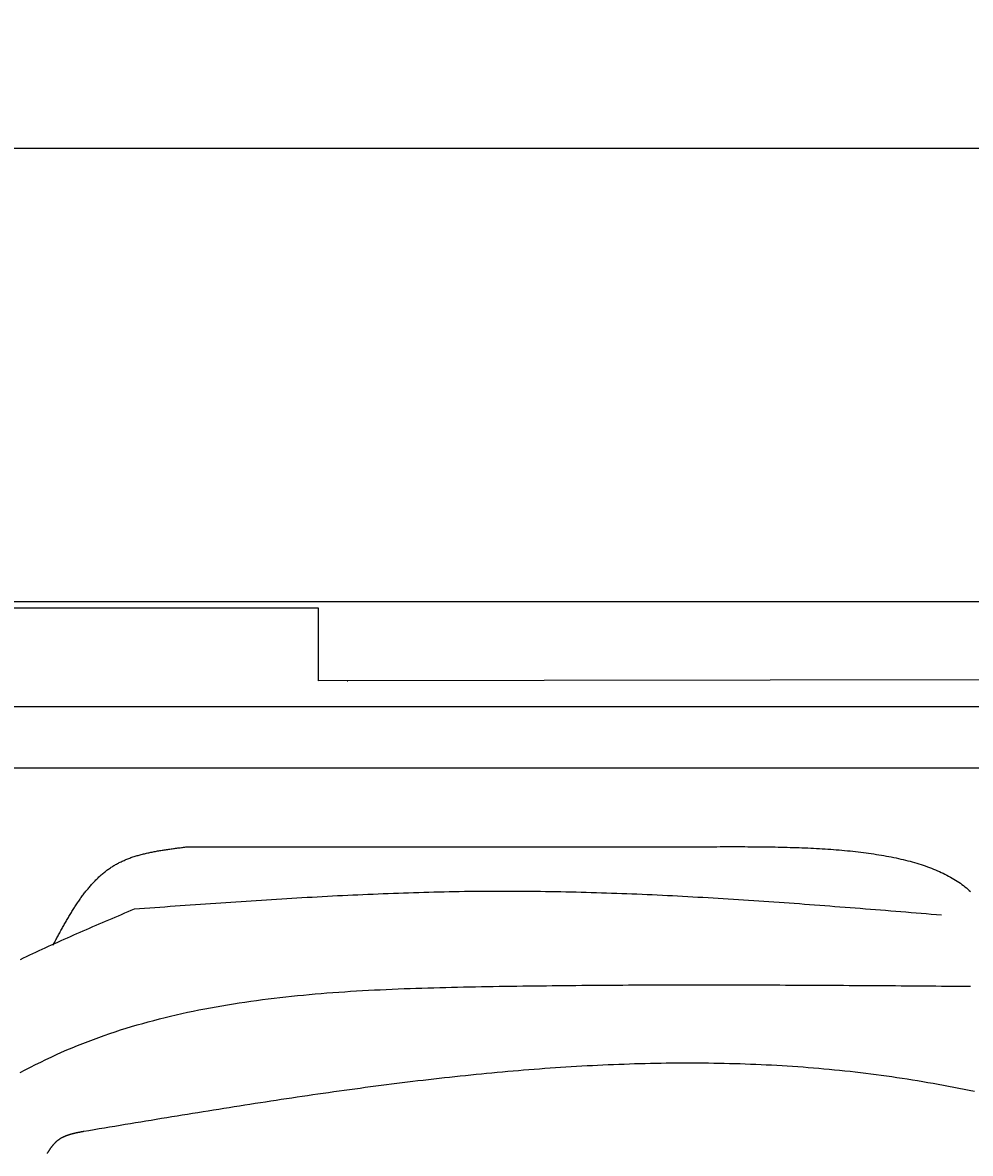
# Model space of a CAD drawing. Extents: x 715 to 7297, y -33 to 6010.
# Tile 29 of 90: x 1566 to 2421, y 4989 to 6010. Entities that reach past the tile are written whole.
import ezdxf

# ---------------------------------------------------------------- set-up
doc = ezdxf.new("R2010")
doc.units = 0
doc.layers.get('0').update_dxf_attribs({"linetype": 'CONTINUOUS'})
doc.layers.get('DEFPOINTS').update_dxf_attribs({"linetype": 'CONTINUOUS'})
doc.layers.add('4', color=3, linetype='CONTINUOUS')
doc.layers.add('CAR', color=10, linetype='CONTINUOUS')
doc.styles.get("Standard").update_dxf_attribs({"font": 'ISOCP.SHX'})
doc.dimstyles.get("Standard").update_dxf_attribs({"dimtxt": 2.5, "dimasz": 2.5, "dimexe": 1.25, "dimexo": 0.625, "dimtad": 1, "dimcen": 2.5, "dimazin": 3, "dimtfac": 1, "dimtmove": 0, "dimatfit": 3})

# ---------------------------------------------------------------- blocks, each defined once
blk = doc.blocks.new('*U15')
at = {"layer": '4', "color": 2}
blk.add_text('520', height=70, dxfattribs=at).set_placement((3599.2, 5938.9))
blk = doc.blocks.new('PUNKT')
at = {"layer": '4', "color": 0, "linetype": 'BYBLOCK'}
blk.add_line((-0.5, 0), (-1, 0), dxfattribs=at)
at = {"layer": '4', "color": 0, "linetype": 'BYBLOCK', "const_width": 0.5}
blk.add_lwpolyline([(-0.25, 0, 1), (0.25, 0, 1)], format="xyb", close=True, dxfattribs=at)
blk = doc.blocks.new('*D5')
at = {"layer": '4'}
for p, q in [((1072.8, 5457.3), (1072.8, 5936.9)), ((6272.8, 5457.3), (6272.8, 5936.9)), ((1112.8, 5896.9), (6232.8, 5896.9))]:
    blk.add_line(p, q, dxfattribs=at)
at = {"layer": 'DEFPOINTS', "color": 0}
for p in [(6272.8, 5896.9), (1072.8, 5437.3), (6272.8, 5437.3)]:
    blk.add_point(p, dxfattribs=at)
blk.add_blockref('*U15', (0, 0))
at = {"layer": '4', "xscale": 40, "yscale": 40, "zscale": 40, "rotation": 180}
blk.add_blockref('PUNKT', (1072.8, 5896.9), dxfattribs=at)
at = {"layer": '4', "xscale": 40, "yscale": 40, "zscale": 40}
blk.add_blockref('PUNKT', (6272.8, 5896.9), dxfattribs=at)

msp = doc.modelspace()

# ---------------------------------------------------------------- linework, layer by layer
for p, q in [((1372.775, 5487.2711), (4772.7686, 5487.2711)), ((1832.775, 5481.2711), (1372.775, 5481.2711)), ((1832.775, 5415.7711), (1832.775, 5481.2711)), ((1832.775, 5453.2711), (1832.775, 5463.2711)), ((1832.775, 5415.7711), (1832.775, 5453.2711)), ((4122.7056, 5418.7064), (1832.775, 5415.7711)), ((1858.4106, 5415.7711), (1859.0737, 5415.7711)), ((4551.1808, 5392.2711), (1171.7173, 5392.2711)), ((1171.7173, 5337.2711), (6020.522, 5337.2711))]:
    msp.add_line(p, q)
at = {"layer": 'CAR'}
for points in [[(1592.95, 5177.04, 0), (1593.46, 5177.98, 0), (1593.96, 5178.93, 0), (1594.47, 5179.87, 0), (1594.97, 5180.81, 0), (1595.48, 5181.75, 0), (1595.98, 5182.69, 0), (1596.49, 5183.63, 0), (1597, 5184.56, 0), (1597.51, 5185.5, 0), (1598.01, 5186.44, 0), (1598.52, 5187.37, 0), (1599.03, 5188.31, 0), (1599.54, 5189.24, 0), (1600.05, 5190.17, 0), (1600.57, 5191.1, 0), (1601.08, 5192.03, 0), (1601.59, 5192.95, 0), (1602.11, 5193.88, 0), (1602.63, 5194.8, 0), (1603.14, 5195.72, 0), (1603.66, 5196.64, 0), (1604.19, 5197.55, 0), (1604.71, 5198.47, 0), (1605.23, 5199.38, 0), (1605.76, 5200.29, 0), (1606.29, 5201.19, 0), (1606.82, 5202.09, 0), (1607.35, 5202.99, 0), (1607.88, 5203.89, 0), (1608.42, 5204.78, 0), (1608.96, 5205.67, 0), (1609.5, 5206.56, 0), (1610.04, 5207.44, 0), (1610.58, 5208.32, 0), (1611.13, 5209.2, 0), (1611.68, 5210.07, 0), (1612.23, 5210.94, 0), (1612.79, 5211.8, 0), (1613.35, 5212.66, 0), (1613.91, 5213.52, 0), (1614.47, 5214.37, 0), (1615.04, 5215.21, 0), (1615.61, 5216.06, 0), (1616.18, 5216.89, 0), (1616.76, 5217.72, 0), (1617.33, 5218.55, 0), (1617.92, 5219.37, 0), (1618.5, 5220.19, 0), (1619.09, 5221, 0), (1619.68, 5221.81, 0), (1620.28, 5222.61, 0), (1620.88, 5223.41, 0), (1621.48, 5224.2, 0), (1622.09, 5224.98, 0), (1622.7, 5225.76, 0), (1623.32, 5226.53, 0), (1623.94, 5227.29, 0), (1624.56, 5228.05, 0), (1625.19, 5228.81, 0), (1625.82, 5229.55, 0), (1626.45, 5230.29, 0), (1627.09, 5231.03, 0), (1627.74, 5231.75, 0), (1628.39, 5232.47, 0), (1629.04, 5233.19, 0), (1629.7, 5233.89, 0), (1630.36, 5234.59, 0), (1631.03, 5235.28, 0), (1631.7, 5235.96, 0), (1632.38, 5236.64, 0), (1633.06, 5237.31, 0), (1633.75, 5237.97, 0), (1634.45, 5238.62, 0), (1635.14, 5239.26, 0), (1635.85, 5239.9, 0), (1636.56, 5240.53, 0), (1637.27, 5241.15, 0), (1637.99, 5241.76, 0), (1638.72, 5242.36, 0), (1639.45, 5242.95, 0), (1640.19, 5243.54, 0), (1640.93, 5244.11, 0), (1641.68, 5244.68, 0), (1642.43, 5245.24, 0), (1643.19, 5245.79, 0), (1643.96, 5246.33, 0), (1644.73, 5246.86, 0), (1645.51, 5247.38, 0), (1646.3, 5247.89, 0), (1647.09, 5248.39, 0), (1647.89, 5248.88, 0), (1648.69, 5249.36, 0), (1649.5, 5249.83, 0), (1650.32, 5250.29, 0), (1651.14, 5250.74, 0), (1651.98, 5251.18, 0), (1652.81, 5251.61, 0), (1653.66, 5252.04, 0), (1654.51, 5252.45, 0), (1655.36, 5252.85, 0), (1656.22, 5253.24, 0), (1657.09, 5253.63, 0), (1657.96, 5254, 0), (1658.84, 5254.37, 0), (1659.73, 5254.73, 0), (1660.62, 5255.08, 0), (1661.51, 5255.42, 0), (1662.41, 5255.75, 0), (1663.32, 5256.08, 0), (1664.23, 5256.4, 0), (1665.15, 5256.71, 0), (1666.07, 5257.01, 0), (1666.99, 5257.31, 0), (1667.92, 5257.6, 0), (1668.86, 5257.88, 0), (1669.8, 5258.15, 0), (1670.74, 5258.42, 0), (1671.69, 5258.68, 0), (1672.64, 5258.94, 0), (1673.6, 5259.19, 0), (1674.56, 5259.43, 0), (1675.52, 5259.67, 0), (1676.49, 5259.9, 0), (1677.46, 5260.12, 0), (1678.43, 5260.34, 0), (1679.41, 5260.56, 0), (1680.39, 5260.77, 0), (1681.38, 5260.97, 0), (1682.36, 5261.17, 0), (1683.36, 5261.37, 0), (1684.35, 5261.56, 0), (1685.35, 5261.75, 0), (1686.35, 5261.93, 0), (1687.35, 5262.11, 0), (1688.35, 5262.28, 0), (1689.36, 5262.46, 0), (1690.37, 5262.62, 0), (1691.38, 5262.79, 0), (1692.39, 5262.95, 0), (1693.41, 5263.11, 0), (1694.43, 5263.26, 0), (1695.44, 5263.41, 0), (1696.47, 5263.56, 0), (1697.49, 5263.71, 0), (1698.51, 5263.85, 0), (1699.54, 5264, 0), (1700.56, 5264.14, 0), (1701.59, 5264.27, 0), (1702.62, 5264.41, 0), (1703.65, 5264.55, 0), (1704.68, 5264.68, 0), (1705.71, 5264.81, 0), (1706.75, 5264.94, 0), (1707.78, 5265.07, 0), (1708.81, 5265.2, 0), (1709.85, 5265.33, 0), (1710.88, 5265.46, 0), (1711.92, 5265.59, 0), (1712.95, 5265.72, 0)], [(1712.95, 5265.72, 0), (1716.57, 5265.72, 0), (1720.19, 5265.72, 0), (1723.81, 5265.72, 0), (1727.43, 5265.72, 0), (1731.05, 5265.73, 0), (1734.68, 5265.73, 0), (1738.3, 5265.73, 0), (1741.92, 5265.73, 0), (1745.54, 5265.73, 0), (1749.16, 5265.73, 0), (1752.78, 5265.73, 0), (1756.4, 5265.74, 0), (1760.02, 5265.74, 0), (1763.64, 5265.74, 0), (1767.26, 5265.74, 0), (1770.88, 5265.74, 0), (1774.5, 5265.74, 0), (1778.12, 5265.75, 0), (1781.74, 5265.75, 0), (1785.36, 5265.75, 0), (1788.98, 5265.75, 0), (1792.6, 5265.75, 0), (1796.22, 5265.75, 0), (1799.84, 5265.75, 0), (1803.47, 5265.76, 0), (1807.09, 5265.76, 0), (1810.71, 5265.76, 0), (1814.33, 5265.76, 0), (1817.95, 5265.76, 0), (1821.57, 5265.76, 0), (1825.19, 5265.76, 0), (1828.81, 5265.77, 0), (1832.43, 5265.77, 0), (1836.05, 5265.77, 0), (1839.67, 5265.77, 0), (1843.29, 5265.77, 0), (1846.91, 5265.77, 0), (1850.53, 5265.78, 0), (1854.15, 5265.78, 0), (1857.77, 5265.78, 0), (1861.39, 5265.78, 0), (1865.01, 5265.78, 0), (1868.63, 5265.78, 0), (1872.26, 5265.78, 0), (1875.88, 5265.79, 0), (1879.5, 5265.79, 0), (1883.12, 5265.79, 0), (1886.74, 5265.79, 0), (1890.36, 5265.79, 0), (1893.98, 5265.79, 0), (1897.6, 5265.79, 0), (1901.22, 5265.8, 0), (1904.84, 5265.8, 0), (1908.46, 5265.8, 0), (1912.08, 5265.8, 0), (1915.7, 5265.8, 0), (1919.32, 5265.8, 0), (1922.94, 5265.8, 0), (1926.56, 5265.81, 0), (1930.18, 5265.81, 0), (1933.8, 5265.81, 0), (1937.43, 5265.81, 0), (1941.05, 5265.81, 0), (1944.67, 5265.81, 0), (1948.29, 5265.82, 0), (1951.91, 5265.82, 0), (1955.53, 5265.82, 0), (1959.15, 5265.82, 0), (1962.77, 5265.82, 0), (1966.39, 5265.82, 0), (1970.01, 5265.82, 0), (1973.63, 5265.83, 0), (1977.25, 5265.83, 0), (1980.87, 5265.83, 0), (1984.49, 5265.83, 0), (1988.11, 5265.83, 0), (1991.73, 5265.83, 0), (1995.35, 5265.83, 0), (1998.97, 5265.84, 0), (2002.59, 5265.84, 0), (2006.22, 5265.84, 0), (2009.84, 5265.84, 0), (2013.46, 5265.84, 0), (2017.08, 5265.84, 0), (2020.7, 5265.84, 0), (2024.32, 5265.85, 0), (2027.94, 5265.85, 0), (2031.56, 5265.85, 0), (2035.18, 5265.85, 0), (2038.8, 5265.85, 0), (2042.42, 5265.85, 0), (2046.04, 5265.86, 0), (2049.66, 5265.86, 0), (2053.28, 5265.86, 0), (2056.9, 5265.86, 0), (2060.52, 5265.86, 0), (2064.14, 5265.86, 0), (2067.76, 5265.86, 0), (2071.38, 5265.87, 0), (2075.01, 5265.87, 0), (2078.63, 5265.87, 0), (2082.25, 5265.87, 0), (2085.87, 5265.87, 0), (2089.49, 5265.87, 0), (2093.11, 5265.87, 0), (2096.73, 5265.88, 0), (2100.35, 5265.88, 0), (2103.97, 5265.88, 0), (2107.59, 5265.88, 0), (2111.21, 5265.88, 0), (2114.83, 5265.88, 0), (2118.45, 5265.89, 0), (2122.07, 5265.89, 0), (2125.69, 5265.89, 0), (2129.31, 5265.89, 0), (2132.93, 5265.89, 0), (2136.55, 5265.89, 0), (2140.18, 5265.89, 0), (2143.8, 5265.9, 0), (2147.42, 5265.9, 0), (2151.04, 5265.9, 0), (2154.66, 5265.9, 0), (2158.28, 5265.9, 0), (2161.9, 5265.9, 0), (2165.52, 5265.9, 0), (2169.14, 5265.91, 0), (2172.76, 5265.91, 0)], [(2172.76, 5265.91, 0), (2175.57, 5265.92, 0), (2178.38, 5265.94, 0), (2181.18, 5265.95, 0), (2183.99, 5265.97, 0), (2186.79, 5265.98, 0), (2189.6, 5265.99, 0), (2192.4, 5266, 0), (2195.2, 5266.01, 0), (2198, 5266.02, 0), (2200.79, 5266.03, 0), (2203.59, 5266.03, 0), (2206.38, 5266.03, 0), (2209.16, 5266.03, 0), (2211.95, 5266.03, 0), (2214.73, 5266.02, 0), (2217.5, 5266.01, 0), (2220.28, 5266, 0), (2223.04, 5265.99, 0), (2225.81, 5265.97, 0), (2228.56, 5265.95, 0), (2231.31, 5265.92, 0), (2234.06, 5265.89, 0), (2236.8, 5265.86, 0), (2239.54, 5265.82, 0), (2242.26, 5265.77, 0), (2244.99, 5265.73, 0), (2247.7, 5265.67, 0), (2250.41, 5265.61, 0), (2253.11, 5265.55, 0), (2255.8, 5265.48, 0), (2258.48, 5265.4, 0), (2261.16, 5265.32, 0), (2263.83, 5265.23, 0), (2266.49, 5265.14, 0), (2269.14, 5265.04, 0), (2271.78, 5264.93, 0), (2274.41, 5264.82, 0), (2277.03, 5264.69, 0), (2279.64, 5264.56, 0), (2282.24, 5264.43, 0), (2284.83, 5264.28, 0), (2287.41, 5264.13, 0), (2289.97, 5263.97, 0), (2292.53, 5263.8, 0), (2295.07, 5263.62, 0), (2297.61, 5263.43, 0), (2300.13, 5263.24, 0), (2302.64, 5263.03, 0), (2305.13, 5262.82, 0), (2307.61, 5262.59, 0), (2310.08, 5262.36, 0), (2312.54, 5262.11, 0), (2314.98, 5261.86, 0), (2317.41, 5261.59, 0), (2319.82, 5261.32, 0), (2322.22, 5261.03, 0), (2324.6, 5260.74, 0), (2326.97, 5260.43, 0), (2329.32, 5260.11, 0), (2331.66, 5259.78, 0), (2333.98, 5259.44, 0), (2336.28, 5259.08, 0), (2338.57, 5258.72, 0), (2340.84, 5258.34, 0), (2343.1, 5257.95, 0), (2345.34, 5257.54, 0), (2347.56, 5257.13, 0), (2349.76, 5256.7, 0), (2351.94, 5256.25, 0), (2354.11, 5255.8, 0), (2356.25, 5255.33, 0), (2358.38, 5254.84, 0), (2360.49, 5254.34, 0), (2362.58, 5253.83, 0), (2364.65, 5253.31, 0), (2366.7, 5252.76, 0), (2368.73, 5252.21, 0), (2370.74, 5251.64, 0), (2372.73, 5251.05, 0), (2374.69, 5250.45, 0), (2376.64, 5249.83, 0), (2378.56, 5249.2, 0), (2380.47, 5248.55, 0), (2382.35, 5247.88, 0), (2384.21, 5247.2, 0), (2386.04, 5246.5, 0), (2387.85, 5245.79, 0), (2389.64, 5245.05, 0), (2391.41, 5244.3, 0), (2393.15, 5243.54, 0), (2394.87, 5242.75, 0), (2396.57, 5241.95, 0), (2398.24, 5241.13, 0), (2399.88, 5240.29, 0), (2401.5, 5239.43, 0), (2403.1, 5238.56, 0), (2404.67, 5237.66, 0), (2406.21, 5236.75, 0), (2407.73, 5235.82, 0), (2409.22, 5234.87, 0), (2410.68, 5233.9, 0), (2412.12, 5232.91, 0), (2413.53, 5231.89, 0), (2414.92, 5230.86, 0), (2416.27, 5229.81, 0), (2417.6, 5228.74, 0), (2418.9, 5227.65, 0), (2420.17, 5226.54, 0), (2421.41, 5225.4, 0)], [(1666.5, 5209.81, 0), (1671.08, 5210.15, 0), (1675.66, 5210.48, 0), (1680.25, 5210.81, 0), (1684.83, 5211.14, 0), (1689.41, 5211.47, 0), (1693.99, 5211.8, 0), (1698.58, 5212.13, 0), (1703.16, 5212.46, 0), (1707.74, 5212.79, 0), (1712.32, 5213.11, 0), (1716.91, 5213.44, 0), (1721.49, 5213.76, 0), (1726.07, 5214.08, 0), (1730.66, 5214.41, 0), (1735.24, 5214.72, 0), (1739.82, 5215.04, 0), (1744.4, 5215.36, 0), (1748.99, 5215.67, 0), (1753.57, 5215.98, 0), (1758.15, 5216.29, 0), (1762.73, 5216.59, 0), (1767.32, 5216.9, 0), (1771.9, 5217.2, 0), (1776.48, 5217.49, 0), (1781.07, 5217.79, 0), (1785.65, 5218.08, 0), (1790.23, 5218.37, 0), (1794.81, 5218.65, 0), (1799.4, 5218.93, 0), (1803.98, 5219.21, 0), (1808.56, 5219.49, 0), (1813.14, 5219.76, 0), (1817.73, 5220.02, 0), (1822.31, 5220.28, 0), (1826.89, 5220.54, 0), (1831.48, 5220.79, 0), (1836.06, 5221.04, 0), (1840.64, 5221.29, 0), (1845.22, 5221.53, 0), (1849.81, 5221.76, 0), (1854.39, 5221.99, 0), (1858.97, 5222.21, 0), (1863.55, 5222.43, 0), (1868.14, 5222.65, 0), (1872.72, 5222.85, 0), (1877.3, 5223.06, 0), (1881.88, 5223.25, 0), (1886.47, 5223.44, 0), (1891.05, 5223.63, 0), (1895.63, 5223.81, 0), (1900.21, 5223.98, 0), (1904.8, 5224.15, 0), (1909.38, 5224.31, 0), (1913.96, 5224.46, 0), (1918.54, 5224.6, 0), (1923.13, 5224.74, 0), (1927.71, 5224.88, 0), (1932.29, 5225, 0), (1936.87, 5225.12, 0), (1941.45, 5225.23, 0), (1946.04, 5225.33, 0), (1950.62, 5225.43, 0), (1955.2, 5225.51, 0), (1959.78, 5225.59, 0), (1964.37, 5225.67, 0), (1968.95, 5225.73, 0), (1973.53, 5225.78, 0), (1978.11, 5225.83, 0), (1982.7, 5225.87, 0), (1987.28, 5225.9, 0), (1991.86, 5225.92, 0), (1996.44, 5225.93, 0), (2001.02, 5225.93, 0), (2005.61, 5225.93, 0), (2010.19, 5225.92, 0), (2014.77, 5225.89, 0), (2019.35, 5225.86, 0), (2023.93, 5225.82, 0), (2028.52, 5225.77, 0), (2033.1, 5225.72, 0), (2037.68, 5225.66, 0), (2042.26, 5225.58, 0), (2046.84, 5225.5, 0), (2051.43, 5225.42, 0), (2056.01, 5225.32, 0), (2060.59, 5225.22, 0), (2065.17, 5225.11, 0), (2069.75, 5225, 0), (2074.34, 5224.87, 0), (2078.92, 5224.74, 0), (2083.5, 5224.6, 0), (2088.08, 5224.46, 0), (2092.66, 5224.31, 0), (2097.25, 5224.15, 0), (2101.83, 5223.98, 0), (2106.41, 5223.81, 0), (2110.99, 5223.64, 0), (2115.57, 5223.45, 0), (2120.15, 5223.26, 0), (2124.74, 5223.07, 0), (2129.32, 5222.86, 0), (2133.9, 5222.66, 0), (2138.48, 5222.44, 0), (2143.06, 5222.22, 0), (2147.64, 5222, 0), (2152.23, 5221.77, 0), (2156.81, 5221.53, 0), (2161.39, 5221.29, 0), (2165.97, 5221.05, 0), (2170.55, 5220.79, 0), (2175.13, 5220.54, 0), (2179.72, 5220.28, 0), (2184.3, 5220.01, 0), (2188.88, 5219.74, 0), (2193.46, 5219.47, 0), (2198.04, 5219.19, 0), (2202.62, 5218.9, 0), (2207.21, 5218.62, 0), (2211.79, 5218.32, 0), (2216.37, 5218.03, 0), (2220.95, 5217.73, 0), (2225.53, 5217.42, 0), (2230.11, 5217.12, 0), (2234.7, 5216.8, 0), (2239.28, 5216.49, 0), (2243.86, 5216.17, 0), (2248.44, 5215.85, 0), (2253.02, 5215.53, 0), (2257.6, 5215.2, 0), (2262.18, 5214.87, 0), (2266.77, 5214.53, 0), (2271.35, 5214.2, 0), (2275.93, 5213.86, 0), (2280.51, 5213.51, 0), (2285.09, 5213.17, 0), (2289.67, 5212.82, 0), (2294.25, 5212.47, 0), (2298.84, 5212.12, 0), (2303.42, 5211.77, 0), (2308, 5211.41, 0), (2312.58, 5211.05, 0), (2317.16, 5210.7, 0), (2321.74, 5210.33, 0), (2326.32, 5209.97, 0), (2330.91, 5209.61, 0), (2335.49, 5209.24, 0), (2340.07, 5208.87, 0), (2344.65, 5208.51, 0), (2349.23, 5208.14, 0), (2353.81, 5207.77, 0), (2358.39, 5207.4, 0), (2362.98, 5207.02, 0), (2367.56, 5206.65, 0), (2372.14, 5206.28, 0), (2376.72, 5205.9, 0), (2381.3, 5205.53, 0), (2385.88, 5205.15, 0), (2390.46, 5204.78, 0), (2395.05, 5204.4, 0)], [(1563.51, 5164.2, 0), (1566.3, 5165.54, 0), (1569.1, 5166.87, 0), (1571.91, 5168.2, 0), (1574.72, 5169.52, 0), (1577.54, 5170.83, 0), (1580.36, 5172.14, 0), (1583.19, 5173.45, 0), (1586.02, 5174.75, 0), (1588.85, 5176.04, 0), (1591.69, 5177.33, 0), (1594.53, 5178.62, 0), (1597.38, 5179.9, 0), (1600.23, 5181.18, 0), (1603.09, 5182.45, 0), (1605.95, 5183.72, 0), (1608.81, 5184.99, 0), (1611.67, 5186.25, 0), (1614.54, 5187.51, 0), (1617.41, 5188.76, 0), (1620.29, 5190.02, 0), (1623.16, 5191.27, 0), (1626.04, 5192.52, 0), (1628.92, 5193.76, 0), (1631.8, 5195, 0), (1634.69, 5196.25, 0), (1637.57, 5197.49, 0), (1640.46, 5198.72, 0), (1643.35, 5199.96, 0), (1646.24, 5201.19, 0), (1649.13, 5202.43, 0), (1652.03, 5203.66, 0), (1654.92, 5204.89, 0), (1657.81, 5206.12, 0), (1660.71, 5207.35, 0), (1663.6, 5208.58, 0), (1666.5, 5209.81, 0)], [(1563.32, 5062.02, 0), (1567.93, 5064.46, 0), (1572.56, 5066.86, 0), (1577.2, 5069.21, 0), (1581.86, 5071.53, 0), (1586.54, 5073.8, 0), (1591.24, 5076.02, 0), (1595.96, 5078.19, 0), (1600.69, 5080.32, 0), (1605.45, 5082.39, 0), (1610.22, 5084.41, 0), (1615.02, 5086.38, 0), (1619.83, 5088.31, 0), (1624.67, 5090.18, 0), (1629.52, 5092.01, 0), (1634.39, 5093.79, 0), (1639.27, 5095.53, 0), (1644.18, 5097.22, 0), (1649.1, 5098.86, 0), (1654.03, 5100.46, 0), (1658.99, 5102.01, 0), (1663.96, 5103.53, 0), (1668.94, 5105, 0), (1673.94, 5106.43, 0), (1678.96, 5107.81, 0), (1683.99, 5109.16, 0), (1689.04, 5110.47, 0), (1694.1, 5111.73, 0), (1699.17, 5112.96, 0), (1704.26, 5114.15, 0), (1709.36, 5115.3, 0), (1714.47, 5116.42, 0), (1719.6, 5117.5, 0), (1724.74, 5118.55, 0), (1729.89, 5119.56, 0), (1735.05, 5120.53, 0), (1740.22, 5121.47, 0), (1745.41, 5122.38, 0), (1750.6, 5123.26, 0), (1755.81, 5124.11, 0), (1761.03, 5124.92, 0), (1766.25, 5125.71, 0), (1771.49, 5126.46, 0), (1776.73, 5127.19, 0), (1781.98, 5127.88, 0), (1787.25, 5128.55, 0), (1792.52, 5129.2, 0), (1797.79, 5129.81, 0), (1803.08, 5130.4, 0), (1808.37, 5130.97, 0), (1813.67, 5131.51, 0), (1818.98, 5132.03, 0), (1824.29, 5132.52, 0), (1829.61, 5132.99, 0), (1834.93, 5133.44, 0), (1840.26, 5133.87, 0), (1845.59, 5134.27, 0), (1850.93, 5134.66, 0), (1856.28, 5135.03, 0), (1861.62, 5135.38, 0), (1866.98, 5135.71, 0), (1872.33, 5136.02, 0), (1877.69, 5136.32, 0), (1883.05, 5136.6, 0), (1888.41, 5136.86, 0), (1893.78, 5137.11, 0), (1899.15, 5137.35, 0), (1904.51, 5137.57, 0), (1909.89, 5137.78, 0), (1915.26, 5137.97, 0), (1920.63, 5138.16, 0), (1926, 5138.33, 0), (1931.37, 5138.5, 0), (1936.74, 5138.65, 0), (1942.12, 5138.79, 0), (1947.49, 5138.93, 0), (1952.85, 5139.06, 0), (1958.22, 5139.18, 0), (1963.59, 5139.29, 0), (1968.95, 5139.4, 0), (1974.31, 5139.51, 0), (1979.67, 5139.6, 0), (1985.02, 5139.7, 0), (1990.37, 5139.79, 0), (1995.72, 5139.88, 0), (2001.07, 5139.96, 0), (2006.41, 5140.04, 0), (2011.74, 5140.12, 0), (2017.08, 5140.2, 0), (2022.41, 5140.27, 0), (2027.74, 5140.34, 0), (2033.06, 5140.41, 0), (2038.38, 5140.47, 0), (2043.7, 5140.53, 0), (2049.01, 5140.59, 0), (2054.33, 5140.65, 0), (2059.63, 5140.7, 0), (2064.94, 5140.75, 0), (2070.24, 5140.79, 0), (2075.54, 5140.84, 0), (2080.84, 5140.88, 0), (2086.13, 5140.92, 0), (2091.43, 5140.96, 0), (2096.72, 5140.99, 0), (2102, 5141.02, 0), (2107.29, 5141.05, 0), (2112.57, 5141.08, 0), (2117.85, 5141.11, 0), (2123.12, 5141.13, 0), (2128.4, 5141.15, 0), (2133.67, 5141.17, 0), (2138.94, 5141.18, 0), (2144.2, 5141.2, 0), (2149.47, 5141.21, 0), (2154.73, 5141.22, 0), (2159.99, 5141.23, 0), (2165.25, 5141.23, 0), (2170.5, 5141.24, 0), (2175.76, 5141.24, 0), (2181.01, 5141.24, 0), (2186.26, 5141.24, 0), (2191.51, 5141.24, 0), (2196.75, 5141.23, 0), (2202, 5141.22, 0), (2207.24, 5141.22, 0), (2212.48, 5141.21, 0), (2217.72, 5141.19, 0), (2222.95, 5141.18, 0), (2228.19, 5141.17, 0), (2233.42, 5141.15, 0), (2238.66, 5141.13, 0), (2243.89, 5141.12, 0), (2249.12, 5141.1, 0), (2254.34, 5141.07, 0), (2259.57, 5141.05, 0), (2264.8, 5141.03, 0), (2270.02, 5141, 0), (2275.24, 5140.98, 0), (2280.47, 5140.95, 0), (2285.69, 5140.92, 0), (2290.91, 5140.89, 0), (2296.12, 5140.86, 0), (2301.34, 5140.83, 0), (2306.56, 5140.8, 0), (2311.77, 5140.77, 0), (2316.99, 5140.73, 0), (2322.2, 5140.7, 0), (2327.41, 5140.66, 0), (2332.63, 5140.63, 0), (2337.84, 5140.59, 0), (2343.05, 5140.55, 0), (2348.26, 5140.52, 0), (2353.47, 5140.48, 0), (2358.68, 5140.44, 0), (2363.88, 5140.4, 0), (2369.09, 5140.36, 0), (2374.3, 5140.32, 0), (2379.51, 5140.28, 0), (2384.71, 5140.24, 0), (2389.92, 5140.2, 0), (2395.12, 5140.16, 0), (2400.33, 5140.11, 0), (2405.54, 5140.07, 0), (2410.74, 5140.03, 0), (2415.95, 5139.99, 0), (2421.15, 5139.95, 0)], [(2424.83, 5044.89, 0), (2420.17, 5045.83, 0), (2415.52, 5046.76, 0), (2410.86, 5047.68, 0), (2406.2, 5048.58, 0), (2401.53, 5049.46, 0), (2396.87, 5050.34, 0), (2392.2, 5051.19, 0), (2387.54, 5052.03, 0), (2382.86, 5052.85, 0), (2378.19, 5053.65, 0), (2373.52, 5054.44, 0), (2368.84, 5055.2, 0), (2364.16, 5055.95, 0), (2359.48, 5056.68, 0), (2354.79, 5057.38, 0), (2350.1, 5058.07, 0), (2345.41, 5058.73, 0), (2340.72, 5059.38, 0), (2336.02, 5060, 0), (2331.32, 5060.61, 0), (2326.62, 5061.19, 0), (2321.92, 5061.76, 0), (2317.22, 5062.31, 0), (2312.51, 5062.84, 0), (2307.8, 5063.34, 0), (2303.09, 5063.83, 0), (2298.37, 5064.31, 0), (2293.66, 5064.76, 0), (2288.94, 5065.19, 0), (2284.22, 5065.61, 0), (2279.5, 5066.01, 0), (2274.77, 5066.39, 0), (2270.05, 5066.75, 0), (2265.32, 5067.09, 0), (2260.59, 5067.42, 0), (2255.86, 5067.73, 0), (2251.12, 5068.02, 0), (2246.39, 5068.3, 0), (2241.65, 5068.55, 0), (2236.91, 5068.8, 0), (2232.17, 5069.02, 0), (2227.43, 5069.23, 0), (2222.69, 5069.42, 0), (2217.94, 5069.59, 0), (2213.2, 5069.75, 0), (2208.45, 5069.89, 0), (2203.7, 5070.02, 0), (2198.95, 5070.13, 0), (2194.2, 5070.23, 0), (2189.45, 5070.31, 0), (2184.69, 5070.37, 0), (2179.94, 5070.42, 0), (2175.18, 5070.45, 0), (2170.42, 5070.47, 0), (2165.66, 5070.48, 0), (2160.9, 5070.47, 0), (2156.14, 5070.44, 0), (2151.38, 5070.4, 0), (2146.62, 5070.35, 0), (2141.86, 5070.28, 0), (2137.09, 5070.2, 0), (2132.33, 5070.11, 0), (2127.56, 5070, 0), (2122.79, 5069.88, 0), (2118.03, 5069.74, 0), (2113.26, 5069.59, 0), (2108.49, 5069.43, 0), (2103.72, 5069.26, 0), (2098.95, 5069.07, 0), (2094.18, 5068.87, 0), (2089.41, 5068.65, 0), (2084.64, 5068.43, 0), (2079.87, 5068.19, 0), (2075.1, 5067.94, 0), (2070.32, 5067.68, 0), (2065.55, 5067.41, 0), (2060.78, 5067.12, 0), (2056.01, 5066.83, 0), (2051.23, 5066.52, 0), (2046.46, 5066.2, 0), (2041.69, 5065.87, 0), (2036.91, 5065.53, 0), (2032.14, 5065.17, 0), (2027.37, 5064.81, 0), (2022.59, 5064.44, 0), (2017.82, 5064.05, 0), (2013.05, 5063.66, 0), (2008.28, 5063.26, 0), (2003.5, 5062.84, 0), (1998.73, 5062.42, 0), (1993.96, 5061.98, 0), (1989.19, 5061.54, 0), (1984.42, 5061.09, 0), (1979.65, 5060.62, 0), (1974.88, 5060.15, 0), (1970.11, 5059.67, 0), (1965.34, 5059.18, 0), (1960.57, 5058.69, 0), (1955.8, 5058.18, 0), (1951.04, 5057.66, 0), (1946.27, 5057.14, 0), (1941.5, 5056.61, 0), (1936.74, 5056.07, 0), (1931.97, 5055.52, 0), (1927.21, 5054.97, 0), (1922.45, 5054.4, 0), (1917.69, 5053.83, 0), (1912.93, 5053.26, 0), (1908.17, 5052.67, 0), (1903.41, 5052.08, 0), (1898.65, 5051.48, 0), (1893.9, 5050.88, 0), (1889.14, 5050.26, 0), (1884.39, 5049.65, 0), (1879.63, 5049.02, 0), (1874.88, 5048.39, 0), (1870.13, 5047.75, 0), (1865.38, 5047.11, 0), (1860.64, 5046.46, 0), (1855.89, 5045.81, 0), (1851.15, 5045.15, 0), (1846.4, 5044.48, 0), (1841.66, 5043.81, 0), (1836.92, 5043.13, 0), (1832.18, 5042.45, 0), (1827.45, 5041.77, 0), (1822.71, 5041.08, 0), (1817.98, 5040.38, 0), (1813.25, 5039.69, 0), (1808.52, 5038.98, 0), (1803.79, 5038.28, 0), (1799.07, 5037.56, 0), (1794.34, 5036.85, 0), (1789.62, 5036.13, 0), (1784.9, 5035.41, 0), (1780.18, 5034.68, 0), (1775.47, 5033.95, 0), (1770.75, 5033.22, 0), (1766.04, 5032.49, 0), (1761.33, 5031.75, 0), (1756.63, 5031.01, 0), (1751.92, 5030.27, 0), (1747.22, 5029.52, 0), (1742.52, 5028.77, 0), (1737.82, 5028.02, 0), (1733.12, 5027.27, 0), (1728.42, 5026.51, 0), (1723.73, 5025.76, 0), (1719.03, 5025, 0), (1714.34, 5024.24, 0), (1709.65, 5023.47, 0), (1704.96, 5022.71, 0), (1700.28, 5021.94, 0), (1695.59, 5021.17, 0), (1690.9, 5020.41, 0), (1686.22, 5019.63, 0), (1681.53, 5018.86, 0), (1676.85, 5018.09, 0), (1672.17, 5017.31, 0), (1667.49, 5016.54, 0), (1662.81, 5015.76, 0), (1658.13, 5014.98, 0), (1653.45, 5014.21, 0), (1648.77, 5013.43, 0), (1644.09, 5012.65, 0), (1639.41, 5011.87, 0), (1634.74, 5011.09, 0), (1630.06, 5010.31, 0), (1625.38, 5009.53, 0), (1620.7, 5008.75, 0)], [(1620.7, 5008.75, 0), (1620.42, 5008.7, 0), (1620.14, 5008.64, 0), (1619.86, 5008.59, 0), (1619.57, 5008.54, 0), (1619.29, 5008.49, 0), (1619.01, 5008.43, 0), (1618.73, 5008.38, 0), (1618.45, 5008.33, 0), (1618.16, 5008.27, 0), (1617.88, 5008.22, 0), (1617.6, 5008.17, 0), (1617.32, 5008.11, 0), (1617.04, 5008.06, 0), (1616.76, 5008, 0), (1616.48, 5007.95, 0), (1616.2, 5007.89, 0), (1615.92, 5007.84, 0), (1615.64, 5007.78, 0), (1615.36, 5007.73, 0), (1615.08, 5007.67, 0), (1614.8, 5007.61, 0), (1614.52, 5007.55, 0), (1614.25, 5007.49, 0), (1613.97, 5007.43, 0), (1613.69, 5007.37, 0), (1613.42, 5007.31, 0), (1613.14, 5007.25, 0), (1612.87, 5007.19, 0), (1612.59, 5007.13, 0), (1612.32, 5007.07, 0), (1612.04, 5007, 0), (1611.77, 5006.94, 0), (1611.5, 5006.87, 0), (1611.22, 5006.8, 0), (1610.95, 5006.74, 0), (1610.68, 5006.67, 0), (1610.41, 5006.6, 0), (1610.14, 5006.53, 0), (1609.87, 5006.46, 0), (1609.61, 5006.38, 0), (1609.34, 5006.31, 0), (1609.07, 5006.24, 0), (1608.81, 5006.16, 0), (1608.54, 5006.09, 0), (1608.28, 5006.01, 0), (1608.01, 5005.93, 0), (1607.75, 5005.85, 0), (1607.49, 5005.77, 0), (1607.23, 5005.69, 0), (1606.97, 5005.6, 0), (1606.71, 5005.52, 0), (1606.45, 5005.43, 0), (1606.2, 5005.34, 0), (1605.94, 5005.25, 0), (1605.68, 5005.16, 0), (1605.43, 5005.07, 0), (1605.18, 5004.98, 0), (1604.93, 5004.89, 0), (1604.67, 5004.79, 0), (1604.42, 5004.69, 0), (1604.18, 5004.59, 0), (1603.93, 5004.49, 0), (1603.68, 5004.39, 0), (1603.44, 5004.29, 0), (1603.19, 5004.18, 0), (1602.95, 5004.07, 0), (1602.71, 5003.96, 0), (1602.47, 5003.85, 0), (1602.23, 5003.74, 0), (1601.99, 5003.63, 0), (1601.75, 5003.51, 0), (1601.52, 5003.39, 0), (1601.28, 5003.27, 0), (1601.05, 5003.15, 0), (1600.82, 5003.03, 0), (1600.59, 5002.91, 0), (1600.36, 5002.78, 0), (1600.13, 5002.65, 0), (1599.91, 5002.52, 0), (1599.68, 5002.38, 0), (1599.46, 5002.25, 0), (1599.24, 5002.11, 0), (1599.02, 5001.97, 0), (1598.8, 5001.83, 0), (1598.58, 5001.69, 0), (1598.37, 5001.54, 0), (1598.15, 5001.39, 0), (1597.94, 5001.24, 0), (1597.73, 5001.09, 0), (1597.52, 5000.94, 0), (1597.32, 5000.78, 0), (1597.11, 5000.62, 0), (1596.91, 5000.46, 0), (1596.7, 5000.3, 0), (1596.5, 5000.13, 0), (1596.3, 4999.96, 0), (1596.11, 4999.79, 0), (1595.91, 4999.62, 0), (1595.72, 4999.44, 0), (1595.53, 4999.26, 0), (1595.33, 4999.08, 0), (1595.14, 4998.9, 0), (1594.96, 4998.72, 0), (1594.77, 4998.53, 0), (1594.58, 4998.35, 0), (1594.4, 4998.16, 0), (1594.22, 4997.97, 0), (1594.04, 4997.77, 0), (1593.86, 4997.58, 0), (1593.68, 4997.38, 0), (1593.5, 4997.18, 0), (1593.32, 4996.98, 0), (1593.15, 4996.78, 0), (1592.98, 4996.58, 0), (1592.8, 4996.37, 0), (1592.63, 4996.17, 0), (1592.46, 4995.96, 0), (1592.29, 4995.75, 0), (1592.12, 4995.54, 0), (1591.96, 4995.32, 0), (1591.79, 4995.11, 0), (1591.62, 4994.89, 0), (1591.46, 4994.68, 0), (1591.3, 4994.46, 0), (1591.13, 4994.24, 0), (1590.97, 4994.02, 0), (1590.81, 4993.8, 0), (1590.65, 4993.58, 0), (1590.49, 4993.35, 0), (1590.33, 4993.13, 0), (1590.17, 4992.9, 0), (1590.02, 4992.67, 0), (1589.86, 4992.45, 0), (1589.71, 4992.22, 0), (1589.55, 4991.99, 0), (1589.4, 4991.76, 0), (1589.24, 4991.53, 0), (1589.09, 4991.29, 0), (1588.94, 4991.06, 0), (1588.78, 4990.83, 0), (1588.63, 4990.59, 0), (1588.48, 4990.36, 0), (1588.33, 4990.12, 0), (1588.18, 4989.89, 0), (1588.03, 4989.65, 0), (1587.88, 4989.41, 0), (1587.73, 4989.18, 0), (1587.58, 4988.94, 0)]]:
    msp.add_polyline3d(points, dxfattribs=at)

# ---------------------------------------------------------------- dimensions: what is measured, and where the dimension line sits
at = {"layer": '4'}
dim = msp.add_linear_dim(base=(6272.775, 5896.8714), p1=(1072.775, 5437.2711), p2=(6272.775, 5437.2711), dimstyle='Standard', override={"dimtad": 3}, dxfattribs=at)
dim.commit()
dim.dimension.update_dxf_attribs({"geometry": '*D5', "text_midpoint": (3672.775, 5973.9458), "dimtype": 128})

doc.saveas('drawing.dxf')
